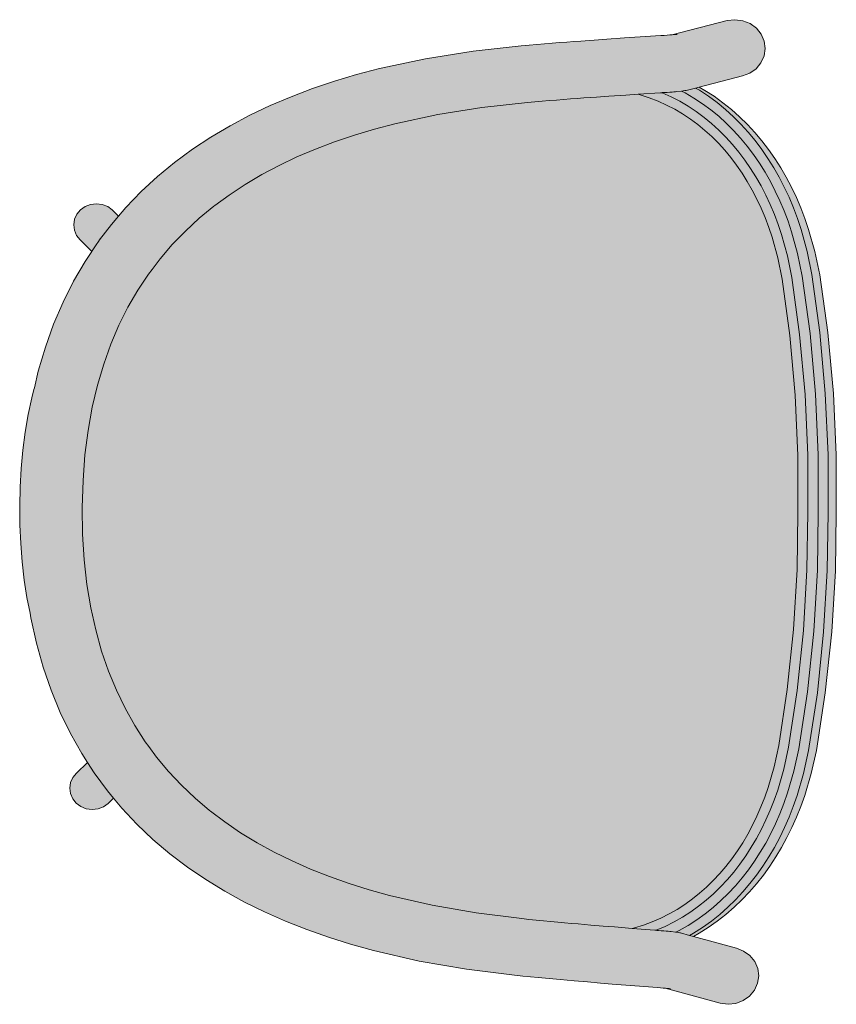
# Model space of a CAD drawing. Header units: millimetres. Extents: x 31882 to 271790, y -35693 to 24917.
# Tile 18 of 256: x 37328 to 37761, y 11447 to 11969. Entities that reach past the tile are written whole.
import ezdxf

# ---------------------------------------------------------------- set-up
doc = ezdxf.new("R2010")
doc.units = ezdxf.units.MM
doc.header["$MEASUREMENT"] = 0
for name, color, linetype, lineweight in [('02_Elevation 00', 8, 'Continuous', 9), ('08_Hatch', 140, 'Continuous', 9), ('@00 Furniture', 14, 'Continuous', 15)]:
    doc.layers.add(name, color=color, linetype=linetype, lineweight=lineweight)

# ---------------------------------------------------------------- blocks, each defined once
blk = doc.blocks.new('bar chair')
at = {"layer": '08_Hatch', "true_color": 0xffffff}
h = blk.add_hatch(color=7, dxfattribs=at)
h.dxf.hatch_style = 1
h.paths.add_polyline_path([(9242.5, 11904.13), (9232.37, 11900.29), (9222.53, 11896.11), (9213.02, 11891.6), (9203.84, 11886.73), (9195.01, 11881.5), (9186.53, 11875.91), (9178.43, 11869.94), (9170.71, 11863.58), (9163.37, 11856.81), (9156.44, 11849.64), (9149.92, 11842.03), (9145.71, 11836.48), (9143.81, 11833.97), (9138.14, 11825.45), (9132.91, 11816.44), (9128.14, 11806.93), (9123.84, 11796.89), (9120.04, 11786.31), (9116.74, 11775.16), (9113.98, 11763.43), (9111.76, 11751.09), (9110.13, 11738.14), (9109.09, 11724.56), (9108.67, 11710.34), (9108.89, 11696.11), (9109.74, 11682.51), (9111.2, 11669.54), (9113.23, 11657.17), (9115.84, 11645.4), (9118.97, 11634.21), (9122.63, 11623.57), (9126.79, 11613.48), (9131.43, 11603.9), (9136.53, 11594.82), (9142.08, 11586.22), (9143.94, 11583.7), (9148.08, 11578.08), (9154.49, 11570.38), (9161.32, 11563.11), (9168.56, 11556.24), (9176.2, 11549.78), (9176.68, 11549.41), (9184.22, 11543.69), (9192.61, 11537.98), (9201.37, 11532.63), (9210.48, 11527.63), (9219.93, 11522.99), (9229.7, 11518.68), (9239.78, 11514.7), (9250.16, 11511.04), (9260.81, 11507.7), (9271.6, 11504.7), (9294.26, 11499.49), (9317.6, 11495.45), (9341.77, 11492.44), (9345.52, 11492.06), (9349.4, 11491.68), (9353.23, 11491.31), (9357.01, 11490.95), (9360.73, 11490.6), (9364.39, 11490.27), (9367.98, 11489.94), (9371.51, 11489.63), (9378.32, 11489.05), (9384.78, 11488.5), (9390.87, 11488.01), (9400.24, 11487.26), (9401.46, 11487.57), (9406.25, 11489.06), (9410.9, 11490.79), (9415.42, 11492.76), (9419.8, 11494.95), (9424.05, 11497.36), (9428.16, 11500), (9432.14, 11502.85), (9435.97, 11505.9), (9439.67, 11509.16), (9443.23, 11512.62), (9446.65, 11516.28), (9449.92, 11520.11), (9453.04, 11524.13), (9456.01, 11528.33), (9458.83, 11532.69), (9461.49, 11537.22), (9463.99, 11541.9), (9466.33, 11546.73), (9468.5, 11551.71), (9470.51, 11556.81), (9472.32, 11561.99), (9475.49, 11572.88), (9477.94, 11584.14), (9482.47, 11613.89), (9485.74, 11645.59), (9487.64, 11677.41), (9488.1, 11707.69), (9488.06, 11737.96), (9486.61, 11769.81), (9483.78, 11801.55), (9479.67, 11831.37), (9477.38, 11842.66), (9474.36, 11853.59), (9472.61, 11858.79), (9470.68, 11863.92), (9468.58, 11868.93), (9466.3, 11873.79), (9463.87, 11878.51), (9461.27, 11883.07), (9458.52, 11887.47), (9455.6, 11891.71), (9452.54, 11895.77), (9449.32, 11899.66), (9445.96, 11903.36), (9442.45, 11906.86), (9438.8, 11910.18), (9435, 11913.29), (9431.07, 11916.19), (9426.99, 11918.88), (9422.78, 11921.36), (9418.43, 11923.61), (9413.94, 11925.64), (9409.31, 11927.43), (9404.54, 11928.99), (9403.32, 11929.32), (9396.83, 11928.9), (9387.85, 11928.29), (9381.38, 11927.84), (9374.56, 11927.35), (9371.04, 11927.08), (9367.44, 11926.81), (9363.77, 11926.53), (9360.05, 11926.23), (9356.27, 11925.93), (9352.43, 11925.61), (9348.54, 11925.28), (9344.79, 11924.95), (9320.58, 11922.29), (9297.18, 11918.57), (9274.45, 11913.68), (9263.62, 11910.83), (9252.93, 11907.64)])
h.paths.add_polyline_path([(9093.53, 11807.46), (9089.15, 11795.28), (9085.38, 11782.55), (9083.3, 11773.72), (9083.06, 11772.86), (9081.96, 11768.48), (9080.05, 11759.57), (9078.47, 11750.27), (9077.23, 11740.71), (9076.33, 11730.95), (9075.76, 11721.05), (9075.52, 11711.08), (9075.62, 11701.12), (9076.05, 11691.21), (9076.82, 11681.44), (9077.93, 11671.86), (9079.37, 11662.54), (9081.01, 11654.35), (9081.44, 11651.77), (9084.38, 11638.45), (9087.96, 11625.68), (9092.17, 11613.43), (9096.99, 11601.72), (9102.41, 11590.54), (9108.4, 11579.89), (9111.42, 11575.2), (9114.94, 11569.76), (9122.01, 11560.15), (9125.25, 11556.26), (9129.59, 11551.06), (9137.65, 11542.48), (9146.16, 11534.41), (9155.1, 11526.83), (9164.45, 11519.73), (9174.18, 11513.12), (9184.25, 11506.96), (9194.66, 11501.25), (9205.38, 11495.98), (9216.39, 11491.13), (9227.66, 11486.68), (9239.18, 11482.62), (9250.93, 11478.93), (9263.01, 11475.57), (9287.36, 11469.98), (9312.47, 11465.63), (9337.91, 11462.46), (9342.21, 11462.03), (9346.3, 11461.63), (9350.32, 11461.23), (9354.29, 11460.86), (9358.21, 11460.49), (9362.05, 11460.14), (9365.81, 11459.8), (9369.5, 11459.48), (9376.62, 11458.86), (9383.36, 11458.3), (9389.69, 11457.78), (9413.7, 11455.88), (9415.29, 11455.75), (9417.63, 11455.55), (9417.64, 11455.55), (9419.57, 11455.36), (9419.9, 11455.33), (9419.02, 11455.42), (9417.95, 11455.52), (9417.65, 11455.54), (9446.88, 11447.58), (9451.06, 11447.04), (9455.24, 11447.53), (9459.14, 11449.02), (9462.5, 11451.4), (9465.09, 11454.53), (9466.73, 11458.17), (9467.31, 11462.09), (9466.79, 11466.01), (9465.2, 11469.68), (9462.65, 11472.83), (9459.33, 11475.26), (9455.45, 11476.8), (9432.65, 11483.01), (9430.69, 11483.55), (9425.8, 11484.88), (9425.48, 11484.94), (9424.96, 11485.01), (9423.29, 11485.23), (9423.23, 11485.2), (9420.83, 11485.55), (9420.15, 11485.63), (9419.28, 11485.72), (9418.24, 11485.81), (9417.02, 11485.92), (9415.64, 11486.04), (9414.1, 11486.17), (9412.64, 11486.28), (9412.61, 11486.27), (9412.39, 11486.3), (9412.23, 11486.32), (9400.24, 11487.26), (9390.87, 11488.01), (9384.78, 11488.5), (9378.32, 11489.05), (9371.51, 11489.63), (9367.98, 11489.94), (9364.39, 11490.27), (9360.73, 11490.6), (9357.01, 11490.95), (9353.23, 11491.31), (9349.4, 11491.68), (9345.52, 11492.06), (9341.77, 11492.44), (9317.6, 11495.45), (9294.26, 11499.49), (9271.6, 11504.7), (9260.81, 11507.7), (9250.16, 11511.04), (9239.78, 11514.7), (9229.7, 11518.68), (9219.93, 11522.99), (9210.48, 11527.63), (9201.37, 11532.63), (9192.61, 11537.98), (9184.22, 11543.69), (9176.68, 11549.41), (9176.2, 11549.78), (9168.56, 11556.24), (9161.32, 11563.11), (9154.49, 11570.38), (9148.08, 11578.08), (9143.94, 11583.7), (9142.08, 11586.22), (9136.53, 11594.82), (9131.43, 11603.9), (9126.79, 11613.48), (9122.63, 11623.57), (9118.97, 11634.21), (9115.84, 11645.4), (9113.23, 11657.17), (9111.2, 11669.54), (9109.74, 11682.51), (9108.89, 11696.11), (9108.67, 11710.34), (9109.09, 11724.56), (9110.13, 11738.14), (9111.76, 11751.09), (9113.98, 11763.43), (9116.74, 11775.16), (9120.04, 11786.31), (9123.84, 11796.89), (9128.14, 11806.93), (9132.91, 11816.44), (9138.14, 11825.45), (9143.81, 11833.97), (9145.71, 11836.48), (9149.92, 11842.03), (9156.44, 11849.64), (9163.37, 11856.81), (9170.71, 11863.58), (9178.43, 11869.94), (9178.93, 11870.3), (9186.53, 11875.91), (9195.01, 11881.5), (9203.84, 11886.73), (9213.02, 11891.6), (9222.53, 11896.11), (9232.37, 11900.29), (9242.5, 11904.13), (9252.93, 11907.64), (9263.62, 11910.83), (9274.45, 11913.68), (9297.18, 11918.57), (9320.58, 11922.29), (9344.79, 11924.95), (9348.54, 11925.28), (9352.43, 11925.61), (9356.27, 11925.93), (9360.05, 11926.23), (9363.77, 11926.53), (9367.44, 11926.81), (9371.04, 11927.08), (9374.56, 11927.35), (9381.38, 11927.84), (9387.85, 11928.29), (9396.83, 11928.9), (9403.32, 11929.32), (9415.32, 11930.09), (9416.35, 11930.16), (9416.36, 11930.16), (9417.2, 11930.22), (9418.74, 11930.32), (9420.12, 11930.42), (9421.34, 11930.51), (9422.39, 11930.6), (9423.25, 11930.67), (9423.94, 11930.74), (9426.38, 11931.04), (9428.08, 11931.22), (9428.6, 11931.29), (9428.92, 11931.35), (9433.82, 11932.61), (9435.78, 11933.11), (9458.67, 11939.01), (9462.58, 11940.49), (9465.94, 11942.87), (9468.52, 11945.99), (9470.16, 11949.63), (9470.74, 11953.55), (9470.22, 11957.48), (9468.63, 11961.15), (9466.09, 11964.3), (9462.76, 11966.74), (9458.88, 11968.28), (9454.7, 11968.83), (9450.52, 11968.35), (9421.18, 11960.79), (9421.48, 11960.81), (9423.1, 11960.94), (9423.43, 11960.98), (9422.55, 11960.9), (9421.17, 11960.79), (9421.18, 11960.79), (9420.23, 11960.72), (9418.81, 11960.62), (9417.22, 11960.51), (9415.47, 11960.39), (9396.18, 11959.14), (9386.85, 11958.51), (9380.1, 11958.04), (9372.98, 11957.53), (9369.29, 11957.25), (9365.52, 11956.97), (9361.67, 11956.67), (9357.75, 11956.36), (9353.78, 11956.04), (9349.75, 11955.7), (9345.66, 11955.36), (9341.35, 11954.98), (9315.86, 11952.17), (9290.69, 11948.17), (9266.27, 11942.92), (9254.15, 11939.73), (9242.35, 11936.21), (9230.77, 11932.31), (9219.44, 11928.02), (9208.37, 11923.32), (9197.58, 11918.2), (9187.09, 11912.63), (9176.92, 11906.62), (9167.11, 11900.14), (9157.66, 11893.18), (9148.61, 11885.73), (9139.99, 11877.77), (9131.81, 11869.31), (9127.88, 11864.72), (9124.11, 11860.32), (9117.87, 11852.21), (9117.26, 11851.34), (9116.9, 11850.81), (9116.4, 11850.13), (9115.29, 11848.5), (9113.94, 11846.39), (9113.73, 11846.04), (9113.72, 11846.04), (9110.22, 11840.77), (9104.08, 11830.2), (9098.51, 11819.1)])
h.paths.add_polyline_path([(9111.42, 11575.2), (9105.62, 11569.52), (9103.7, 11567.21), (9102.48, 11564.51), (9102.06, 11561.61), (9102.44, 11558.7), (9103.62, 11555.98), (9105.51, 11553.64), (9107.97, 11551.84), (9110.85, 11550.7), (9113.95, 11550.29), (9117.05, 11550.65), (9119.95, 11551.75), (9122.44, 11553.51), (9125.25, 11556.26), (9122.01, 11560.15), (9114.94, 11569.76)], flags=17)
h.paths.add_polyline_path([(9116.19, 11871.32), (9113.09, 11870.96), (9110.19, 11869.86), (9107.7, 11868.09), (9105.78, 11865.78), (9104.57, 11863.08), (9104.14, 11860.17), (9104.53, 11857.27), (9105.7, 11854.55), (9107.59, 11852.22), (9113.72, 11846.04), (9113.76, 11846.09), (9113.94, 11846.39), (9115.29, 11848.5), (9116.4, 11850.13), (9116.9, 11850.81), (9117.26, 11851.34), (9117.87, 11852.21), (9124.11, 11860.32), (9127.88, 11864.72), (9124.63, 11867.99), (9122.17, 11869.78), (9119.29, 11870.92)], flags=17)
h.paths.add_polyline_path([(9484.86, 11832.14), (9482.51, 11843.73), (9479.41, 11854.94), (9477.6, 11860.34), (9475.6, 11865.64), (9473.43, 11870.81), (9471.08, 11875.85), (9468.55, 11880.74), (9465.86, 11885.47), (9462.99, 11890.05), (9459.96, 11894.46), (9456.76, 11898.7), (9453.4, 11902.76), (9449.87, 11906.64), (9446.19, 11910.32), (9442.35, 11913.8), (9438.35, 11917.08), (9434.2, 11920.14), (9429.9, 11922.98), (9425.44, 11925.6), (9420.84, 11927.99), (9416.08, 11930.14), (9415.73, 11930.12), (9415.32, 11930.09), (9403.32, 11929.32), (9404.54, 11928.99), (9409.31, 11927.43), (9413.94, 11925.64), (9418.43, 11923.61), (9422.78, 11921.36), (9426.99, 11918.88), (9431.07, 11916.19), (9435, 11913.29), (9438.8, 11910.18), (9442.45, 11906.86), (9445.96, 11903.36), (9449.32, 11899.66), (9452.54, 11895.77), (9455.6, 11891.71), (9458.52, 11887.47), (9461.27, 11883.07), (9463.87, 11878.51), (9466.3, 11873.79), (9468.58, 11868.93), (9470.68, 11863.92), (9472.61, 11858.79), (9474.36, 11853.59), (9477.38, 11842.66), (9479.67, 11831.37), (9483.78, 11801.55), (9486.61, 11769.81), (9488.06, 11737.96), (9488.1, 11707.69), (9487.64, 11677.41), (9485.74, 11645.59), (9482.47, 11613.89), (9477.94, 11584.14), (9475.49, 11572.88), (9472.32, 11561.99), (9470.51, 11556.81), (9468.5, 11551.71), (9466.33, 11546.73), (9463.99, 11541.9), (9461.49, 11537.22), (9458.83, 11532.69), (9456.01, 11528.33), (9453.04, 11524.13), (9449.92, 11520.11), (9446.65, 11516.28), (9443.23, 11512.62), (9439.67, 11509.16), (9435.97, 11505.9), (9432.14, 11502.85), (9428.16, 11500), (9424.05, 11497.36), (9419.8, 11494.95), (9415.42, 11492.76), (9410.9, 11490.79), (9406.25, 11489.06), (9401.46, 11487.57), (9400.24, 11487.26), (9412.23, 11486.32), (9412.39, 11486.3), (9412.61, 11486.27), (9412.64, 11486.28), (9412.98, 11486.26), (9417.77, 11488.34), (9422.41, 11490.67), (9426.9, 11493.22), (9431.24, 11496.01), (9435.44, 11499.01), (9439.48, 11502.23), (9443.37, 11505.66), (9447.1, 11509.29), (9450.68, 11513.11), (9454.1, 11517.12), (9457.35, 11521.32), (9460.45, 11525.69), (9463.38, 11530.23), (9466.14, 11534.93), (9468.73, 11539.78), (9471.15, 11544.78), (9473.4, 11549.92), (9475.47, 11555.19), (9477.36, 11560.57), (9480.61, 11571.73), (9483.12, 11583.29), (9487.69, 11613.3), (9490.98, 11645.21), (9492.89, 11677.24), (9493.35, 11707.65), (9493.31, 11738.07), (9491.85, 11770.12), (9489.01, 11802.07)])
h.paths.add_polyline_path([(9490.32, 11832.95), (9487.9, 11844.86), (9484.73, 11856.37), (9482.84, 11861.98), (9480.78, 11867.46), (9478.53, 11872.8), (9476.1, 11878.01), (9473.48, 11883.08), (9470.68, 11888), (9467.7, 11892.77), (9464.54, 11897.36), (9461.2, 11901.79), (9457.69, 11906.03), (9454, 11910.09), (9450.13, 11913.96), (9446.09, 11917.62), (9441.88, 11921.07), (9437.5, 11924.3), (9432.96, 11927.3), (9428.25, 11930.07), (9426.38, 11931.04), (9423.94, 11930.74), (9423.25, 11930.67), (9422.39, 11930.6), (9421.34, 11930.51), (9420.12, 11930.42), (9418.74, 11930.32), (9417.2, 11930.22), (9416.73, 11930.19), (9416.36, 11930.16), (9416.08, 11930.14), (9420.84, 11927.99), (9425.44, 11925.6), (9429.9, 11922.98), (9434.2, 11920.14), (9438.35, 11917.08), (9442.35, 11913.8), (9446.19, 11910.32), (9449.87, 11906.64), (9453.4, 11902.76), (9456.76, 11898.7), (9459.96, 11894.46), (9462.99, 11890.05), (9465.86, 11885.47), (9468.55, 11880.74), (9471.08, 11875.85), (9473.43, 11870.81), (9475.6, 11865.64), (9477.6, 11860.34), (9479.41, 11854.94), (9482.51, 11843.73), (9484.86, 11832.14), (9489.01, 11802.07), (9491.85, 11770.12), (9493.31, 11738.07), (9493.35, 11707.65), (9492.89, 11677.24), (9490.98, 11645.21), (9487.69, 11613.3), (9483.12, 11583.29), (9480.61, 11571.73), (9477.36, 11560.57), (9475.47, 11555.19), (9473.4, 11549.92), (9471.15, 11544.78), (9468.73, 11539.78), (9466.14, 11534.93), (9463.38, 11530.23), (9460.45, 11525.69), (9457.35, 11521.32), (9454.1, 11517.12), (9450.68, 11513.11), (9447.1, 11509.29), (9443.37, 11505.66), (9439.48, 11502.23), (9435.44, 11499.01), (9431.24, 11496.01), (9426.9, 11493.22), (9422.41, 11490.67), (9417.77, 11488.34), (9412.98, 11486.26), (9413.27, 11486.23), (9413.63, 11486.2), (9414.1, 11486.17), (9415.64, 11486.04), (9417.02, 11485.92), (9418.24, 11485.81), (9419.28, 11485.72), (9420.15, 11485.63), (9420.83, 11485.55), (9423.23, 11485.2), (9425.15, 11486.16), (9429.9, 11488.86), (9434.49, 11491.8), (9438.91, 11494.97), (9443.17, 11498.36), (9447.25, 11501.97), (9451.17, 11505.77), (9454.92, 11509.78), (9458.49, 11513.98), (9461.89, 11518.36), (9465.12, 11522.91), (9468.16, 11527.63), (9471.03, 11532.51), (9473.72, 11537.54), (9476.23, 11542.72), (9478.55, 11548.03), (9480.69, 11553.48), (9482.65, 11559.07), (9485.99, 11570.52), (9488.57, 11582.4), (9493.18, 11612.68), (9496.49, 11644.81), (9498.42, 11677.05), (9498.88, 11707.61), (9498.84, 11738.17), (9497.37, 11770.44), (9494.51, 11802.61)])
h.paths.add_polyline_path([(9495.51, 11833.72), (9493.03, 11845.94), (9489.78, 11857.72), (9487.83, 11863.54), (9485.7, 11869.18), (9483.38, 11874.69), (9480.87, 11880.07), (9478.16, 11885.31), (9475.27, 11890.41), (9472.18, 11895.34), (9468.89, 11900.12), (9465.42, 11904.72), (9461.76, 11909.14), (9457.91, 11913.38), (9453.87, 11917.41), (9449.65, 11921.24), (9445.24, 11924.86), (9440.64, 11928.25), (9435.87, 11931.4), (9433.82, 11932.61), (9428.92, 11931.35), (9428.6, 11931.29), (9428.08, 11931.22), (9426.38, 11931.04), (9428.25, 11930.07), (9432.96, 11927.3), (9437.5, 11924.3), (9441.88, 11921.07), (9446.09, 11917.62), (9450.13, 11913.96), (9454, 11910.09), (9457.69, 11906.03), (9461.2, 11901.79), (9464.54, 11897.36), (9467.7, 11892.77), (9470.68, 11888), (9473.48, 11883.08), (9476.1, 11878.01), (9478.53, 11872.8), (9480.78, 11867.46), (9482.84, 11861.98), (9484.73, 11856.37), (9487.9, 11844.86), (9490.32, 11832.95), (9494.51, 11802.61), (9497.37, 11770.44), (9498.84, 11738.17), (9498.88, 11707.61), (9498.42, 11677.05), (9496.49, 11644.81), (9493.18, 11612.68), (9488.57, 11582.4), (9485.99, 11570.52), (9482.65, 11559.07), (9480.69, 11553.48), (9478.55, 11548.03), (9476.23, 11542.72), (9473.72, 11537.54), (9471.03, 11532.51), (9468.16, 11527.63), (9465.12, 11522.91), (9461.89, 11518.36), (9458.49, 11513.98), (9454.92, 11509.78), (9451.17, 11505.77), (9447.25, 11501.97), (9443.17, 11498.36), (9438.91, 11494.97), (9434.49, 11491.8), (9429.9, 11488.86), (9425.15, 11486.16), (9423.29, 11485.23), (9424.96, 11485.01), (9425.48, 11484.94), (9425.8, 11484.88), (9430.69, 11483.55), (9432.75, 11484.72), (9437.57, 11487.81), (9442.21, 11491.13), (9446.67, 11494.69), (9450.95, 11498.46), (9455.04, 11502.44), (9458.95, 11506.62), (9462.67, 11510.99), (9466.21, 11515.54), (9469.56, 11520.27), (9472.72, 11525.16), (9475.69, 11530.21), (9478.46, 11535.42), (9481.05, 11540.76), (9483.45, 11546.24), (9485.65, 11551.85), (9487.69, 11557.64), (9491.1, 11569.38), (9493.75, 11581.56), (9498.4, 11612.09), (9501.73, 11644.43), (9503.67, 11676.87), (9504.13, 11707.57), (9504.1, 11738.28), (9502.61, 11770.74), (9499.74, 11803.13)])
h.paths.add_polyline_path([(9499.64, 11833.69), (9497.11, 11845.91), (9493.79, 11857.69), (9491.8, 11863.51), (9489.63, 11869.15), (9487.26, 11874.66), (9484.7, 11880.05), (9481.94, 11885.29), (9478.98, 11890.38), (9475.83, 11895.32), (9472.48, 11900.09), (9468.94, 11904.7), (9465.2, 11909.12), (9461.28, 11913.35), (9457.16, 11917.39), (9452.85, 11921.22), (9448.35, 11924.84), (9443.66, 11928.23), (9438.79, 11931.38), (9435.78, 11933.11), (9433.82, 11932.61), (9435.87, 11931.4), (9440.64, 11928.25), (9445.24, 11924.86), (9449.65, 11921.24), (9453.87, 11917.41), (9457.91, 11913.38), (9461.76, 11909.14), (9465.42, 11904.72), (9468.89, 11900.12), (9472.18, 11895.34), (9475.27, 11890.41), (9478.16, 11885.31), (9480.87, 11880.07), (9483.38, 11874.69), (9485.7, 11869.18), (9487.83, 11863.54), (9489.78, 11857.72), (9493.03, 11845.94), (9495.51, 11833.72), (9499.74, 11803.13), (9502.61, 11770.74), (9504.1, 11738.28), (9504.13, 11707.57), (9503.67, 11676.87), (9501.73, 11644.43), (9498.4, 11612.09), (9493.75, 11581.56), (9491.1, 11569.38), (9487.69, 11557.64), (9485.65, 11551.85), (9483.45, 11546.24), (9481.05, 11540.76), (9478.46, 11535.42), (9475.69, 11530.21), (9472.72, 11525.16), (9469.56, 11520.27), (9466.21, 11515.54), (9462.67, 11510.99), (9458.95, 11506.62), (9455.04, 11502.44), (9450.95, 11498.46), (9446.67, 11494.69), (9442.21, 11491.13), (9437.57, 11487.81), (9432.75, 11484.72), (9430.69, 11483.55), (9432.65, 11483.01), (9435.67, 11484.7), (9440.59, 11487.79), (9445.32, 11491.11), (9449.87, 11494.66), (9454.23, 11498.43), (9458.41, 11502.41), (9462.39, 11506.59), (9466.19, 11510.96), (9469.8, 11515.52), (9473.21, 11520.24), (9476.43, 11525.14), (9479.46, 11530.19), (9482.29, 11535.39), (9484.93, 11540.74), (9487.38, 11546.22), (9489.62, 11551.83), (9491.7, 11557.62), (9495.18, 11569.35), (9497.88, 11581.53), (9502.62, 11612.06), (9506.01, 11644.4), (9507.98, 11676.84), (9508.45, 11707.54), (9508.41, 11738.25), (9506.89, 11770.71), (9503.95, 11803.1)])
at = {"layer": '@00 Furniture'}
for p, q in [((9421.18, 11960.79, 0), (9450.52, 11968.35, 0)), ((9450.52, 11968.35, 0), (9454.7, 11968.83, 0)), ((9454.7, 11968.83, 0), (9458.88, 11968.28, 0)), ((9462.76, 11966.74, 0), (9458.88, 11968.28, 0)), ((9466.09, 11964.3, 0), (9462.76, 11966.74, 0)), ((9415.47, 11960.39, 0), (9396.18, 11959.14, 0)), ((9417.22, 11960.51, 0), (9415.47, 11960.39, 0)), ((9418.81, 11960.62, 0), (9417.22, 11960.51, 0)), ((9420.23, 11960.72, 0), (9418.81, 11960.62, 0)), ((9421.18, 11960.79, 0), (9420.23, 11960.72, 0)), ((9421.48, 11960.81, 0), (9421.18, 11960.79, 0)), ((9422.55, 11960.9, 0), (9421.48, 11960.81, 0)), ((9423.43, 11960.98, 0), (9422.55, 11960.9, 0)), ((9424.13, 11961.05, 0), (9423.43, 11960.98, 0)), ((9468.63, 11961.15, 0), (9466.09, 11964.3, 0)), ((9470.22, 11957.48, 0), (9468.63, 11961.15, 0)), ((9341.35, 11954.98, 0), (9315.86, 11952.17, 0)), ((9345.66, 11955.36, 0), (9341.35, 11954.98, 0)), ((9349.75, 11955.7, 0), (9345.66, 11955.36, 0)), ((9353.78, 11956.04, 0), (9349.75, 11955.7, 0)), ((9357.75, 11956.36, 0), (9353.78, 11956.04, 0)), ((9361.67, 11956.67, 0), (9357.75, 11956.36, 0)), ((9365.52, 11956.97, 0), (9361.67, 11956.67, 0)), ((9369.29, 11957.25, 0), (9365.52, 11956.97, 0)), ((9372.98, 11957.53, 0), (9369.29, 11957.25, 0)), ((9372.98, 11957.53, 0), (9380.1, 11958.04, 0)), ((9380.1, 11958.04, 0), (9386.85, 11958.51, 0)), ((9396.18, 11959.14, 0), (9386.85, 11958.51, 0)), ((9470.74, 11953.55, 0), (9470.22, 11957.48, 0)), ((9315.86, 11952.17, 0), (9290.69, 11948.17, 0)), ((9468.52, 11945.99, 0), (9470.16, 11949.63, 0)), ((9470.16, 11949.63, 0), (9470.74, 11953.55, 0)), ((9290.69, 11948.17, 0), (9266.27, 11942.92, 0)), ((9465.94, 11942.87, 0), (9468.52, 11945.99, 0)), ((9254.15, 11939.73, 0), (9242.35, 11936.21, 0)), ((9266.27, 11942.92, 0), (9254.15, 11939.73, 0)), ((9458.67, 11939.01, 0), (9435.78, 11933.11, 0)), ((9458.67, 11939.01, 0), (9462.58, 11940.49, 0)), ((9462.58, 11940.49, 0), (9465.94, 11942.87, 0)), ((9242.35, 11936.21, 0), (9230.77, 11932.31, 0)), ((9230.77, 11932.31, 0), (9219.44, 11928.02, 0)), ((9381.38, 11927.84, 0), (9387.85, 11928.29, 0)), ((9396.83, 11928.9, 0), (9387.85, 11928.29, 0)), ((9403.32, 11929.32, 0), (9396.83, 11928.9, 0)), ((9415.32, 11930.09, 0), (9403.32, 11929.32, 0)), ((9403.32, 11929.32, 0), (9404.54, 11928.99, 0)), ((9404.54, 11928.99, 0), (9409.31, 11927.43, 0)), ((9415.32, 11930.09, 0), (9415.73, 11930.12, 0)), ((9415.73, 11930.12, 0), (9416.08, 11930.14, 0)), ((9416.08, 11930.14, 0), (9416.36, 11930.16, 0)), ((9416.08, 11930.14, 0), (9420.84, 11927.99, 0)), ((9416.36, 11930.16, 0), (9416.73, 11930.19, 0)), ((9416.73, 11930.19, 0), (9417.2, 11930.22, 0)), ((9417.2, 11930.22, 0), (9418.74, 11930.32, 0)), ((9418.74, 11930.32, 0), (9420.12, 11930.42, 0)), ((9420.12, 11930.42, 0), (9421.34, 11930.51, 0)), ((9421.34, 11930.51, 0), (9422.39, 11930.6, 0)), ((9422.39, 11930.6, 0), (9423.25, 11930.67, 0)), ((9423.25, 11930.67, 0), (9423.94, 11930.74, 0)), ((9423.94, 11930.74, 0), (9426.38, 11931.04, 0)), ((9426.38, 11931.04, 0), (9428.08, 11931.22, 0)), ((9428.25, 11930.07, 0), (9426.38, 11931.04, 0)), ((9428.6, 11931.29, 0), (9428.08, 11931.22, 0)), ((9432.96, 11927.3, 0), (9428.25, 11930.07, 0)), ((9428.92, 11931.35, 0), (9428.6, 11931.29, 0)), ((9433.82, 11932.61, 0), (9428.92, 11931.35, 0)), ((9435.78, 11933.11, 0), (9433.82, 11932.61, 0)), ((9433.82, 11932.61, 0), (9435.87, 11931.4, 0)), ((9435.78, 11933.11, 0), (9438.79, 11931.38, 0)), ((9435.87, 11931.4, 0), (9440.64, 11928.25, 0)), ((9438.79, 11931.38, 0), (9443.66, 11928.23, 0)), ((9440.64, 11928.25, 0), (9445.24, 11924.86, 0)), ((9443.66, 11928.23, 0), (9448.35, 11924.84, 0)), ((9208.37, 11923.32, 0), (9197.58, 11918.2, 0)), ((9219.44, 11928.02, 0), (9208.37, 11923.32, 0)), ((9320.58, 11922.29, 0), (9344.79, 11924.95, 0)), ((9344.79, 11924.95, 0), (9348.54, 11925.28, 0)), ((9348.54, 11925.28, 0), (9352.43, 11925.61, 0)), ((9352.43, 11925.61, 0), (9356.27, 11925.93, 0)), ((9356.27, 11925.93, 0), (9360.05, 11926.23, 0)), ((9360.05, 11926.23, 0), (9363.77, 11926.53, 0)), ((9363.77, 11926.53, 0), (9367.44, 11926.81, 0)), ((9367.44, 11926.81, 0), (9371.04, 11927.08, 0)), ((9371.04, 11927.08, 0), (9374.56, 11927.35, 0)), ((9374.56, 11927.35, 0), (9381.38, 11927.84, 0)), ((9409.31, 11927.43, 0), (9413.94, 11925.64, 0)), ((9413.94, 11925.64, 0), (9418.43, 11923.61, 0)), ((9418.43, 11923.61, 0), (9422.78, 11921.36, 0)), ((9420.84, 11927.99, 0), (9425.44, 11925.6, 0)), ((9425.44, 11925.6, 0), (9429.9, 11922.98, 0)), ((9429.9, 11922.98, 0), (9434.2, 11920.14, 0)), ((9437.5, 11924.3, 0), (9432.96, 11927.3, 0)), ((9441.88, 11921.07, 0), (9437.5, 11924.3, 0)), ((9445.24, 11924.86, 0), (9449.65, 11921.24, 0)), ((9448.35, 11924.84, 0), (9452.85, 11921.22, 0)), ((9197.58, 11918.2, 0), (9187.09, 11912.63, 0)), ((9274.45, 11913.68, 0), (9297.18, 11918.57, 0)), ((9297.18, 11918.57, 0), (9320.58, 11922.29, 0)), ((9422.78, 11921.36, 0), (9426.99, 11918.88, 0)), ((9426.99, 11918.88, 0), (9431.07, 11916.19, 0)), ((9434.2, 11920.14, 0), (9438.35, 11917.08, 0)), ((9446.09, 11917.62, 0), (9441.88, 11921.07, 0)), ((9449.65, 11921.24, 0), (9453.87, 11917.41, 0)), ((9452.85, 11921.22, 0), (9457.16, 11917.39, 0)), ((9187.09, 11912.63, 0), (9176.92, 11906.62, 0)), ((9263.62, 11910.83, 0), (9274.45, 11913.68, 0)), ((9431.07, 11916.19, 0), (9435, 11913.29, 0)), ((9435, 11913.29, 0), (9438.8, 11910.18, 0)), ((9438.35, 11917.08, 0), (9442.35, 11913.8, 0)), ((9442.35, 11913.8, 0), (9446.19, 11910.32, 0)), ((9450.13, 11913.96, 0), (9446.09, 11917.62, 0)), ((9454, 11910.09, 0), (9450.13, 11913.96, 0)), ((9453.87, 11917.41, 0), (9457.91, 11913.38, 0)), ((9457.16, 11917.39, 0), (9461.28, 11913.35, 0)), ((9457.91, 11913.38, 0), (9461.76, 11909.14, 0)), ((9461.28, 11913.35, 0), (9465.2, 11909.12, 0)), ((9242.5, 11904.13, 0), (9252.93, 11907.64, 0)), ((9252.93, 11907.64, 0), (9263.62, 11910.83, 0)), ((9438.8, 11910.18, 0), (9442.45, 11906.86, 0)), ((9446.19, 11910.32, 0), (9449.87, 11906.64, 0)), ((9457.69, 11906.03, 0), (9454, 11910.09, 0)), ((9461.76, 11909.14, 0), (9465.42, 11904.72, 0)), ((9465.2, 11909.12, 0), (9468.94, 11904.7, 0)), ((9176.92, 11906.62, 0), (9167.11, 11900.14, 0)), ((9232.37, 11900.29, 0), (9242.5, 11904.13, 0)), ((9442.45, 11906.86, 0), (9445.96, 11903.36, 0)), ((9445.96, 11903.36, 0), (9449.32, 11899.66, 0)), ((9449.87, 11906.64, 0), (9453.4, 11902.76, 0)), ((9453.4, 11902.76, 0), (9456.76, 11898.7, 0)), ((9461.2, 11901.79, 0), (9457.69, 11906.03, 0)), ((9465.42, 11904.72, 0), (9468.89, 11900.12, 0)), ((9468.94, 11904.7, 0), (9472.48, 11900.09, 0)), ((9167.11, 11900.14, 0), (9157.66, 11893.18, 0)), ((9222.53, 11896.11, 0), (9232.37, 11900.29, 0)), ((9449.32, 11899.66, 0), (9452.54, 11895.77, 0)), ((9456.76, 11898.7, 0), (9459.96, 11894.46, 0)), ((9464.54, 11897.36, 0), (9461.2, 11901.79, 0)), ((9467.7, 11892.77, 0), (9464.54, 11897.36, 0)), ((9468.89, 11900.12, 0), (9472.18, 11895.34, 0)), ((9472.48, 11900.09, 0), (9475.83, 11895.32, 0)), ((9157.66, 11893.18, 0), (9148.61, 11885.73, 0)), ((9213.02, 11891.6, 0), (9222.53, 11896.11, 0)), ((9452.54, 11895.77, 0), (9455.6, 11891.71, 0)), ((9455.6, 11891.71, 0), (9458.52, 11887.47, 0)), ((9459.96, 11894.46, 0), (9462.99, 11890.05, 0)), ((9470.68, 11888, 0), (9467.7, 11892.77, 0)), ((9472.18, 11895.34, 0), (9475.27, 11890.41, 0)), ((9475.83, 11895.32, 0), (9478.98, 11890.38, 0)), ((9195.01, 11881.5, 0), (9203.84, 11886.73, 0)), ((9203.84, 11886.73, 0), (9213.02, 11891.6, 0)), ((9458.52, 11887.47, 0), (9461.27, 11883.07, 0)), ((9462.99, 11890.05, 0), (9465.86, 11885.47, 0)), ((9473.48, 11883.08, 0), (9470.68, 11888, 0)), ((9475.27, 11890.41, 0), (9478.16, 11885.31, 0)), ((9478.98, 11890.38, 0), (9481.94, 11885.29, 0)), ((9148.61, 11885.73, 0), (9139.99, 11877.77, 0)), ((9186.53, 11875.91, 0), (9195.01, 11881.5, 0)), ((9461.27, 11883.07, 0), (9463.87, 11878.51, 0)), ((9465.86, 11885.47, 0), (9468.55, 11880.74, 0)), ((9476.1, 11878.01, 0), (9473.48, 11883.08, 0)), ((9478.16, 11885.31, 0), (9480.87, 11880.07, 0)), ((9481.94, 11885.29, 0), (9484.7, 11880.05, 0)), ((9139.99, 11877.77, 0), (9131.81, 11869.31, 0)), ((9463.87, 11878.51, 0), (9466.3, 11873.79, 0)), ((9468.55, 11880.74, 0), (9471.08, 11875.85, 0)), ((9478.53, 11872.8, 0), (9476.1, 11878.01, 0)), ((9480.87, 11880.07, 0), (9483.38, 11874.69, 0)), ((9484.7, 11880.05, 0), (9487.26, 11874.66, 0)), ((9113.09, 11870.96, 0), (9110.19, 11869.86, 0)), ((9113.09, 11870.96, 0), (9116.19, 11871.32, 0)), ((9116.19, 11871.32, 0), (9119.29, 11870.92, 0)), ((9122.17, 11869.78, 0), (9119.29, 11870.92, 0)), ((9178.93, 11870.3, 0), (9186.53, 11875.91, 0)), ((9466.3, 11873.79, 0), (9468.58, 11868.93, 0)), ((9471.08, 11875.85, 0), (9473.43, 11870.81, 0)), ((9473.43, 11870.81, 0), (9475.6, 11865.64, 0)), ((9480.78, 11867.46, 0), (9478.53, 11872.8, 0)), ((9483.38, 11874.69, 0), (9485.7, 11869.18, 0)), ((9487.26, 11874.66, 0), (9489.63, 11869.15, 0)), ((9105.78, 11865.78, 0), (9104.57, 11863.08, 0)), ((9107.7, 11868.09, 0), (9105.78, 11865.78, 0)), ((9110.19, 11869.86, 0), (9107.7, 11868.09, 0)), ((9124.63, 11867.99, 0), (9122.17, 11869.78, 0)), ((9124.63, 11867.99, 0), (9127.88, 11864.72, 0)), ((9131.81, 11869.31, 0), (9127.88, 11864.72, 0)), ((9170.71, 11863.58, 0), (9178.43, 11869.94, 0)), ((9178.43, 11869.94, 0), (9178.93, 11870.3, 0)), ((9468.58, 11868.93, 0), (9470.68, 11863.92, 0)), ((9475.6, 11865.64, 0), (9477.6, 11860.34, 0)), ((9482.84, 11861.98, 0), (9480.78, 11867.46, 0)), ((9485.7, 11869.18, 0), (9487.83, 11863.54, 0)), ((9489.63, 11869.15, 0), (9491.8, 11863.51, 0)), ((9104.57, 11863.08, 0), (9104.14, 11860.17, 0)), ((9127.88, 11864.72, 0), (9124.11, 11860.32, 0)), ((9163.37, 11856.81, 0), (9170.71, 11863.58, 0)), ((9470.68, 11863.92, 0), (9472.61, 11858.79, 0)), ((9484.73, 11856.37, 0), (9482.84, 11861.98, 0)), ((9487.83, 11863.54, 0), (9489.78, 11857.72, 0)), ((9491.8, 11863.51, 0), (9493.79, 11857.69, 0)), ((9104.14, 11860.17, 0), (9104.53, 11857.27, 0)), ((9104.53, 11857.27, 0), (9105.7, 11854.55, 0)), ((9124.11, 11860.32, 0), (9117.87, 11852.21, 0)), ((9156.44, 11849.64, 0), (9163.37, 11856.81, 0)), ((9472.61, 11858.79, 0), (9474.36, 11853.59, 0)), ((9477.6, 11860.34, 0), (9479.41, 11854.94, 0)), ((9487.9, 11844.86, 0), (9484.73, 11856.37, 0)), ((9489.78, 11857.72, 0), (9493.03, 11845.94, 0)), ((9493.79, 11857.69, 0), (9497.11, 11845.91, 0)), ((9105.7, 11854.55, 0), (9107.59, 11852.22, 0)), ((9113.72, 11846.04, 0), (9107.59, 11852.22, 0)), ((9115.29, 11848.5, 0), (9116.4, 11850.13, 0)), ((9116.9, 11850.81, 0), (9116.4, 11850.13, 0)), ((9117.26, 11851.34, 0), (9116.9, 11850.81, 0)), ((9117.26, 11851.34, 0), (9117.87, 11852.21, 0)), ((9117.87, 11852.21, 0), (9118.24, 11852.78, 0)), ((9474.36, 11853.59, 0), (9477.38, 11842.66, 0)), ((9479.41, 11854.94, 0), (9482.51, 11843.73, 0)), ((9113.72, 11846.04, 0), (9110.22, 11840.77, 0)), ((9113.76, 11846.09, 0), (9113.72, 11846.04, 0)), ((9113.76, 11846.09, 0), (9113.94, 11846.39, 0)), ((9113.94, 11846.39, 0), (9115.29, 11848.5, 0)), ((9149.92, 11842.03, 0), (9156.44, 11849.64, 0)), ((9490.32, 11832.95, 0), (9487.9, 11844.86, 0)), ((9493.03, 11845.94, 0), (9495.51, 11833.72, 0)), ((9497.11, 11845.91, 0), (9499.64, 11833.69, 0)), ((9110.22, 11840.77, 0), (9104.08, 11830.2, 0)), ((9145.71, 11836.48, 0), (9149.92, 11842.03, 0)), ((9477.38, 11842.66, 0), (9479.67, 11831.37, 0)), ((9482.51, 11843.73, 0), (9484.86, 11832.14, 0)), ((9143.81, 11833.97, 0), (9145.71, 11836.48, 0)), ((9104.08, 11830.2, 0), (9098.51, 11819.1, 0)), ((9138.14, 11825.45, 0), (9143.81, 11833.97, 0)), ((9479.67, 11831.37, 0), (9483.78, 11801.55, 0)), ((9484.86, 11832.14, 0), (9489.01, 11802.07, 0)), ((9494.51, 11802.61, 0), (9490.32, 11832.95, 0)), ((9495.51, 11833.72, 0), (9499.74, 11803.13, 0)), ((9499.64, 11833.69, 0), (9503.95, 11803.1, 0)), ((9132.91, 11816.44, 0), (9138.14, 11825.45, 0)), ((9098.51, 11819.1, 0), (9093.53, 11807.46, 0)), ((9128.14, 11806.93, 0), (9132.91, 11816.44, 0)), ((9093.53, 11807.46, 0), (9089.15, 11795.28, 0)), ((9123.84, 11796.89, 0), (9128.14, 11806.93, 0)), ((9499.74, 11803.13, 0), (9502.61, 11770.74, 0)), ((9503.95, 11803.1, 0), (9506.89, 11770.71, 0)), ((9483.78, 11801.55, 0), (9486.61, 11769.81, 0)), ((9489.01, 11802.07, 0), (9491.85, 11770.12, 0)), ((9497.37, 11770.44, 0), (9494.51, 11802.61, 0)), ((9089.15, 11795.28, 0), (9085.38, 11782.55, 0)), ((9120.04, 11786.31, 0), (9123.84, 11796.89, 0)), ((9085.38, 11782.55, 0), (9083.3, 11773.72, 0)), ((9116.74, 11775.16, 0), (9120.04, 11786.31, 0)), ((9081.96, 11768.48, 0), (9083.06, 11772.86, 0)), ((9083.06, 11772.86, 0), (9083.3, 11773.72, 0)), ((9113.98, 11763.43, 0), (9116.74, 11775.16, 0)), ((9080.05, 11759.57, 0), (9081.96, 11768.48, 0)), ((9486.61, 11769.81, 0), (9488.06, 11737.96, 0)), ((9491.85, 11770.12, 0), (9493.31, 11738.07, 0)), ((9498.84, 11738.17, 0), (9497.37, 11770.44, 0)), ((9502.61, 11770.74, 0), (9504.1, 11738.28, 0)), ((9506.89, 11770.71, 0), (9508.41, 11738.25, 0)), ((9111.76, 11751.09, 0), (9113.98, 11763.43, 0)), ((9078.47, 11750.27, 0), (9080.05, 11759.57, 0)), ((9110.13, 11738.14, 0), (9111.76, 11751.09, 0)), ((9077.23, 11740.71, 0), (9078.47, 11750.27, 0)), ((9076.33, 11730.95, 0), (9077.23, 11740.71, 0)), ((9109.09, 11724.56, 0), (9110.13, 11738.14, 0)), ((9488.06, 11737.96, 0), (9488.1, 11707.69, 0)), ((9493.31, 11738.07, 0), (9493.35, 11707.65, 0)), ((9498.88, 11707.61, 0), (9498.84, 11738.17, 0)), ((9504.1, 11738.28, 0), (9504.13, 11707.57, 0)), ((9508.41, 11738.25, 0), (9508.45, 11707.54, 0)), ((9075.76, 11721.05, 0), (9076.33, 11730.95, 0)), ((9075.52, 11711.08, 0), (9075.76, 11721.05, 0)), ((9108.67, 11710.34, 0), (9109.09, 11724.56, 0)), ((9075.62, 11701.12, 0), (9075.52, 11711.08, 0)), ((9108.89, 11696.11, 0), (9108.67, 11710.34, 0)), ((9488.1, 11707.69, 0), (9487.64, 11677.41, 0)), ((9493.35, 11707.65, 0), (9492.89, 11677.24, 0)), ((9498.42, 11677.05, 0), (9498.88, 11707.61, 0)), ((9504.13, 11707.57, 0), (9503.67, 11676.87, 0)), ((9508.45, 11707.54, 0), (9507.98, 11676.84, 0)), ((9076.05, 11691.21, 0), (9075.62, 11701.12, 0)), ((9109.74, 11682.51, 0), (9108.89, 11696.11, 0)), ((9076.82, 11681.44, 0), (9076.05, 11691.21, 0)), ((9077.93, 11671.86, 0), (9076.82, 11681.44, 0)), ((9111.2, 11669.54, 0), (9109.74, 11682.51, 0)), ((9487.64, 11677.41, 0), (9485.74, 11645.59, 0)), ((9492.89, 11677.24, 0), (9490.98, 11645.21, 0)), ((9496.49, 11644.81, 0), (9498.42, 11677.05, 0)), ((9503.67, 11676.87, 0), (9501.73, 11644.43, 0)), ((9507.98, 11676.84, 0), (9506.01, 11644.4, 0)), ((9079.37, 11662.54, 0), (9077.93, 11671.86, 0)), ((9113.23, 11657.17, 0), (9111.2, 11669.54, 0)), ((9081.01, 11654.35, 0), (9079.37, 11662.54, 0)), ((9115.84, 11645.4, 0), (9113.23, 11657.17, 0)), ((9081.01, 11654.35, 0), (9081.44, 11651.77, 0)), ((9081.44, 11651.77, 0), (9084.38, 11638.45, 0)), ((9118.97, 11634.21, 0), (9115.84, 11645.4, 0)), ((9485.74, 11645.59, 0), (9482.47, 11613.89, 0)), ((9490.98, 11645.21, 0), (9487.69, 11613.3, 0)), ((9493.18, 11612.68, 0), (9496.49, 11644.81, 0)), ((9501.73, 11644.43, 0), (9498.4, 11612.09, 0)), ((9506.01, 11644.4, 0), (9502.62, 11612.06, 0)), ((9084.38, 11638.45, 0), (9087.96, 11625.68, 0)), ((9122.63, 11623.57, 0), (9118.97, 11634.21, 0)), ((9087.96, 11625.68, 0), (9092.17, 11613.43, 0)), ((9126.79, 11613.48, 0), (9122.63, 11623.57, 0)), ((9092.17, 11613.43, 0), (9096.99, 11601.72, 0)), ((9131.43, 11603.9, 0), (9126.79, 11613.48, 0)), ((9482.47, 11613.89, 0), (9477.94, 11584.14, 0)), ((9487.69, 11613.3, 0), (9483.12, 11583.29, 0)), ((9488.57, 11582.4, 0), (9493.18, 11612.68, 0)), ((9498.4, 11612.09, 0), (9493.75, 11581.56, 0)), ((9502.62, 11612.06, 0), (9497.88, 11581.53, 0)), ((9096.99, 11601.72, 0), (9102.41, 11590.54, 0)), ((9136.53, 11594.82, 0), (9131.43, 11603.9, 0)), ((9142.08, 11586.22, 0), (9136.53, 11594.82, 0)), ((9102.41, 11590.54, 0), (9108.4, 11579.89, 0)), ((9143.94, 11583.7, 0), (9142.08, 11586.22, 0)), ((9477.94, 11584.14, 0), (9475.49, 11572.88, 0)), ((9108.4, 11579.89, 0), (9111.42, 11575.2, 0)), ((9148.08, 11578.08, 0), (9143.94, 11583.7, 0)), ((9483.12, 11583.29, 0), (9480.61, 11571.73, 0)), ((9485.99, 11570.52, 0), (9488.57, 11582.4, 0)), ((9493.75, 11581.56, 0), (9491.1, 11569.38, 0)), ((9497.88, 11581.53, 0), (9495.18, 11569.35, 0)), ((9105.62, 11569.52, 0), (9111.42, 11575.2, 0)), ((9111.42, 11575.2, 0), (9114.94, 11569.76, 0)), ((9154.49, 11570.38, 0), (9148.08, 11578.08, 0)), ((9105.62, 11569.52, 0), (9103.7, 11567.21, 0)), ((9114.94, 11569.76, 0), (9122.01, 11560.15, 0)), ((9161.32, 11563.11, 0), (9154.49, 11570.38, 0)), ((9475.49, 11572.88, 0), (9472.32, 11561.99, 0)), ((9480.61, 11571.73, 0), (9477.36, 11560.57, 0)), ((9482.65, 11559.07, 0), (9485.99, 11570.52, 0)), ((9491.1, 11569.38, 0), (9487.69, 11557.64, 0)), ((9495.18, 11569.35, 0), (9491.7, 11557.62, 0)), ((9102.48, 11564.51, 0), (9102.06, 11561.61, 0)), ((9103.7, 11567.21, 0), (9102.48, 11564.51, 0)), ((9168.56, 11556.24, 0), (9161.32, 11563.11, 0)), ((9102.06, 11561.61, 0), (9102.44, 11558.7, 0)), ((9102.44, 11558.7, 0), (9103.62, 11555.98, 0)), ((9122.01, 11560.15, 0), (9125.25, 11556.26, 0)), ((9472.32, 11561.99, 0), (9470.51, 11556.81, 0)), ((9477.36, 11560.57, 0), (9475.47, 11555.19, 0)), ((9480.69, 11553.48, 0), (9482.65, 11559.07, 0)), ((9103.62, 11555.98, 0), (9105.51, 11553.64, 0)), ((9105.51, 11553.64, 0), (9107.97, 11551.84, 0)), ((9119.95, 11551.75, 0), (9122.44, 11553.51, 0)), ((9125.25, 11556.26, 0), (9122.44, 11553.51, 0)), ((9125.25, 11556.26, 0), (9129.59, 11551.06, 0)), ((9176.2, 11549.78, 0), (9168.56, 11556.24, 0)), ((9470.51, 11556.81, 0), (9468.5, 11551.71, 0)), ((9475.47, 11555.19, 0), (9473.4, 11549.92, 0)), ((9478.55, 11548.03, 0), (9480.69, 11553.48, 0)), ((9487.69, 11557.64, 0), (9485.65, 11551.85, 0)), ((9491.7, 11557.62, 0), (9489.62, 11551.83, 0)), ((9110.85, 11550.7, 0), (9107.97, 11551.84, 0)), ((9113.95, 11550.29, 0), (9110.85, 11550.7, 0)), ((9117.05, 11550.65, 0), (9113.95, 11550.29, 0)), ((9117.05, 11550.65, 0), (9119.95, 11551.75, 0)), ((9129.59, 11551.06, 0), (9137.65, 11542.48, 0)), ((9176.68, 11549.41, 0), (9176.2, 11549.78, 0)), ((9184.22, 11543.69, 0), (9176.68, 11549.41, 0)), ((9468.5, 11551.71, 0), (9466.33, 11546.73, 0)), ((9473.4, 11549.92, 0), (9471.15, 11544.78, 0)), ((9476.23, 11542.72, 0), (9478.55, 11548.03, 0)), ((9485.65, 11551.85, 0), (9483.45, 11546.24, 0)), ((9489.62, 11551.83, 0), (9487.38, 11546.22, 0)), ((9137.65, 11542.48, 0), (9146.16, 11534.41, 0)), ((9192.61, 11537.98, 0), (9184.22, 11543.69, 0)), ((9466.33, 11546.73, 0), (9463.99, 11541.9, 0)), ((9471.15, 11544.78, 0), (9468.73, 11539.78, 0)), ((9473.72, 11537.54, 0), (9476.23, 11542.72, 0)), ((9483.45, 11546.24, 0), (9481.05, 11540.76, 0)), ((9487.38, 11546.22, 0), (9484.93, 11540.74, 0)), ((9201.37, 11532.63, 0), (9192.61, 11537.98, 0)), ((9461.49, 11537.22, 0), (9458.83, 11532.69, 0)), ((9463.99, 11541.9, 0), (9461.49, 11537.22, 0)), ((9468.73, 11539.78, 0), (9466.14, 11534.93, 0)), ((9471.03, 11532.51, 0), (9473.72, 11537.54, 0)), ((9481.05, 11540.76, 0), (9478.46, 11535.42, 0)), ((9484.93, 11540.74, 0), (9482.29, 11535.39, 0)), ((9146.16, 11534.41, 0), (9155.1, 11526.83, 0)), ((9210.48, 11527.63, 0), (9201.37, 11532.63, 0)), ((9458.83, 11532.69, 0), (9456.01, 11528.33, 0)), ((9466.14, 11534.93, 0), (9463.38, 11530.23, 0)), ((9468.16, 11527.63, 0), (9471.03, 11532.51, 0)), ((9478.46, 11535.42, 0), (9475.69, 11530.21, 0)), ((9482.29, 11535.39, 0), (9479.46, 11530.19, 0)), ((9155.1, 11526.83, 0), (9164.45, 11519.73, 0)), ((9219.93, 11522.99, 0), (9210.48, 11527.63, 0)), ((9456.01, 11528.33, 0), (9453.04, 11524.13, 0)), ((9463.38, 11530.23, 0), (9460.45, 11525.69, 0)), ((9465.12, 11522.91, 0), (9468.16, 11527.63, 0)), ((9475.69, 11530.21, 0), (9472.72, 11525.16, 0)), ((9479.46, 11530.19, 0), (9476.43, 11525.14, 0)), ((9229.7, 11518.68, 0), (9219.93, 11522.99, 0)), ((9453.04, 11524.13, 0), (9449.92, 11520.11, 0)), ((9457.35, 11521.32, 0), (9454.1, 11517.12, 0)), ((9460.45, 11525.69, 0), (9457.35, 11521.32, 0)), ((9461.89, 11518.36, 0), (9465.12, 11522.91, 0)), ((9472.72, 11525.16, 0), (9469.56, 11520.27, 0)), ((9476.43, 11525.14, 0), (9473.21, 11520.24, 0)), ((9164.45, 11519.73, 0), (9174.18, 11513.12, 0)), ((9239.78, 11514.7, 0), (9229.7, 11518.68, 0)), ((9446.65, 11516.28, 0), (9443.23, 11512.62, 0)), ((9449.92, 11520.11, 0), (9446.65, 11516.28, 0)), ((9454.1, 11517.12, 0), (9450.68, 11513.11, 0)), ((9458.49, 11513.98, 0), (9461.89, 11518.36, 0)), ((9469.56, 11520.27, 0), (9466.21, 11515.54, 0)), ((9473.21, 11520.24, 0), (9469.8, 11515.52, 0)), ((9174.18, 11513.12, 0), (9184.25, 11506.96, 0)), ((9250.16, 11511.04, 0), (9239.78, 11514.7, 0)), ((9260.81, 11507.7, 0), (9250.16, 11511.04, 0)), ((9443.23, 11512.62, 0), (9439.67, 11509.16, 0)), ((9450.68, 11513.11, 0), (9447.1, 11509.29, 0)), ((9454.92, 11509.78, 0), (9458.49, 11513.98, 0)), ((9462.67, 11510.99, 0), (9458.95, 11506.62, 0)), ((9466.19, 11510.96, 0), (9462.39, 11506.59, 0)), ((9466.21, 11515.54, 0), (9462.67, 11510.99, 0)), ((9469.8, 11515.52, 0), (9466.19, 11510.96, 0)), ((9184.25, 11506.96, 0), (9194.66, 11501.25, 0)), ((9271.6, 11504.7, 0), (9260.81, 11507.7, 0)), ((9435.97, 11505.9, 0), (9432.14, 11502.85, 0)), ((9439.67, 11509.16, 0), (9435.97, 11505.9, 0)), ((9443.37, 11505.66, 0), (9439.48, 11502.23, 0)), ((9447.1, 11509.29, 0), (9443.37, 11505.66, 0)), ((9447.25, 11501.97, 0), (9451.17, 11505.77, 0)), ((9451.17, 11505.77, 0), (9454.92, 11509.78, 0)), ((9458.95, 11506.62, 0), (9455.04, 11502.44, 0)), ((9462.39, 11506.59, 0), (9458.41, 11502.41, 0)), ((9194.66, 11501.25, 0), (9205.38, 11495.98, 0)), ((9294.26, 11499.49, 0), (9271.6, 11504.7, 0)), ((9432.14, 11502.85, 0), (9428.16, 11500, 0)), ((9439.48, 11502.23, 0), (9435.44, 11499.01, 0)), ((9443.17, 11498.36, 0), (9447.25, 11501.97, 0)), ((9455.04, 11502.44, 0), (9450.95, 11498.46, 0)), ((9458.41, 11502.41, 0), (9454.23, 11498.43, 0)), ((9205.38, 11495.98, 0), (9216.39, 11491.13, 0)), ((9317.6, 11495.45, 0), (9294.26, 11499.49, 0)), ((9341.77, 11492.44, 0), (9317.6, 11495.45, 0)), ((9424.05, 11497.36, 0), (9419.8, 11494.95, 0)), ((9428.16, 11500, 0), (9424.05, 11497.36, 0)), ((9431.24, 11496.01, 0), (9426.9, 11493.22, 0)), ((9435.44, 11499.01, 0), (9431.24, 11496.01, 0)), ((9438.91, 11494.97, 0), (9443.17, 11498.36, 0)), ((9450.95, 11498.46, 0), (9446.67, 11494.69, 0)), ((9454.23, 11498.43, 0), (9449.87, 11494.66, 0)), ((9216.39, 11491.13, 0), (9227.66, 11486.68, 0)), ((9345.52, 11492.06, 0), (9341.77, 11492.44, 0)), ((9349.4, 11491.68, 0), (9345.52, 11492.06, 0)), ((9353.23, 11491.31, 0), (9349.4, 11491.68, 0)), ((9357.01, 11490.95, 0), (9353.23, 11491.31, 0)), ((9360.73, 11490.6, 0), (9357.01, 11490.95, 0)), ((9364.39, 11490.27, 0), (9360.73, 11490.6, 0)), ((9367.98, 11489.94, 0), (9364.39, 11490.27, 0)), ((9371.51, 11489.63, 0), (9367.98, 11489.94, 0)), ((9410.9, 11490.79, 0), (9406.25, 11489.06, 0)), ((9415.42, 11492.76, 0), (9410.9, 11490.79, 0)), ((9419.8, 11494.95, 0), (9415.42, 11492.76, 0)), ((9422.41, 11490.67, 0), (9417.77, 11488.34, 0)), ((9426.9, 11493.22, 0), (9422.41, 11490.67, 0)), ((9429.9, 11488.86, 0), (9434.49, 11491.8, 0)), ((9434.49, 11491.8, 0), (9438.91, 11494.97, 0)), ((9442.21, 11491.13, 0), (9437.57, 11487.81, 0)), ((9445.32, 11491.11, 0), (9440.59, 11487.79, 0)), ((9446.67, 11494.69, 0), (9442.21, 11491.13, 0)), ((9449.87, 11494.66, 0), (9445.32, 11491.11, 0)), ((9227.66, 11486.68, 0), (9239.18, 11482.62, 0)), ((9378.32, 11489.05, 0), (9371.51, 11489.63, 0)), ((9384.78, 11488.5, 0), (9378.32, 11489.05, 0)), ((9390.87, 11488.01, 0), (9384.78, 11488.5, 0)), ((9390.87, 11488.01, 0), (9400.24, 11487.26, 0)), ((9401.46, 11487.57, 0), (9400.24, 11487.26, 0)), ((9400.24, 11487.26, 0), (9412.23, 11486.32, 0)), ((9406.25, 11489.06, 0), (9401.46, 11487.57, 0)), ((9412.39, 11486.3, 0), (9412.23, 11486.32, 0)), ((9412.61, 11486.27, 0), (9412.39, 11486.3, 0)), ((9412.64, 11486.28, 0), (9412.61, 11486.27, 0)), ((9412.98, 11486.26, 0), (9412.64, 11486.28, 0)), ((9417.77, 11488.34, 0), (9412.98, 11486.26, 0)), ((9413.27, 11486.23, 0), (9412.98, 11486.26, 0)), ((9413.63, 11486.2, 0), (9413.27, 11486.23, 0)), ((9414.1, 11486.17, 0), (9413.63, 11486.2, 0)), ((9415.64, 11486.04, 0), (9414.1, 11486.17, 0)), ((9417.02, 11485.92, 0), (9415.64, 11486.04, 0)), ((9418.24, 11485.81, 0), (9417.02, 11485.92, 0)), ((9419.28, 11485.72, 0), (9418.24, 11485.81, 0)), ((9420.15, 11485.63, 0), (9419.28, 11485.72, 0)), ((9420.83, 11485.55, 0), (9420.15, 11485.63, 0)), ((9420.83, 11485.55, 0), (9423.23, 11485.2, 0)), ((9423.23, 11485.2, 0), (9423.29, 11485.23, 0)), ((9423.29, 11485.23, 0), (9425.15, 11486.16, 0)), ((9423.29, 11485.23, 0), (9424.96, 11485.01, 0)), ((9424.96, 11485.01, 0), (9425.48, 11484.94, 0)), ((9425.15, 11486.16, 0), (9429.9, 11488.86, 0)), ((9425.48, 11484.94, 0), (9425.8, 11484.88, 0)), ((9425.8, 11484.88, 0), (9430.69, 11483.55, 0)), ((9432.75, 11484.72, 0), (9430.69, 11483.55, 0)), ((9435.67, 11484.7, 0), (9432.65, 11483.01, 0)), ((9437.57, 11487.81, 0), (9432.75, 11484.72, 0)), ((9440.59, 11487.79, 0), (9435.67, 11484.7, 0)), ((9239.18, 11482.62, 0), (9250.93, 11478.93, 0)), ((9430.69, 11483.55, 0), (9432.65, 11483.01, 0)), ((9432.65, 11483.01, 0), (9455.45, 11476.8, 0)), ((9250.93, 11478.93, 0), (9263.01, 11475.57, 0)), ((9263.01, 11475.57, 0), (9287.36, 11469.98, 0)), ((9459.33, 11475.26, 0), (9455.45, 11476.8, 0)), ((9462.65, 11472.83, 0), (9459.33, 11475.26, 0)), ((9287.36, 11469.98, 0), (9312.47, 11465.63, 0)), ((9465.2, 11469.68, 0), (9462.65, 11472.83, 0)), ((9466.79, 11466.01, 0), (9465.2, 11469.68, 0)), ((9312.47, 11465.63, 0), (9337.91, 11462.46, 0)), ((9467.31, 11462.09, 0), (9466.79, 11466.01, 0)), ((9337.91, 11462.46, 0), (9342.21, 11462.03, 0)), ((9342.21, 11462.03, 0), (9346.3, 11461.63, 0)), ((9346.3, 11461.63, 0), (9350.32, 11461.23, 0)), ((9350.32, 11461.23, 0), (9354.29, 11460.86, 0)), ((9354.29, 11460.86, 0), (9358.21, 11460.49, 0)), ((9358.21, 11460.49, 0), (9362.05, 11460.14, 0)), ((9362.05, 11460.14, 0), (9365.81, 11459.8, 0)), ((9365.81, 11459.8, 0), (9369.5, 11459.48, 0)), ((9376.62, 11458.86, 0), (9369.5, 11459.48, 0)), ((9383.36, 11458.3, 0), (9376.62, 11458.86, 0)), ((9466.73, 11458.17, 0), (9467.31, 11462.09, 0)), ((9389.69, 11457.78, 0), (9383.36, 11458.3, 0)), ((9389.69, 11457.78, 0), (9413.7, 11455.88, 0)), ((9413.7, 11455.88, 0), (9415.29, 11455.75, 0)), ((9415.29, 11455.75, 0), (9416.71, 11455.63, 0)), ((9416.71, 11455.63, 0), (9417.65, 11455.54, 0)), ((9446.88, 11447.58, 0), (9417.65, 11455.54, 0)), ((9417.65, 11455.54, 0), (9417.95, 11455.52, 0)), ((9417.95, 11455.52, 0), (9419.02, 11455.42, 0)), ((9419.02, 11455.42, 0), (9419.9, 11455.33, 0)), ((9419.9, 11455.33, 0), (9420.6, 11455.24, 0)), ((9462.5, 11451.4, 0), (9465.09, 11454.53, 0)), ((9465.09, 11454.53, 0), (9466.73, 11458.17, 0)), ((9455.24, 11447.53, 0), (9459.14, 11449.02, 0)), ((9459.14, 11449.02, 0), (9462.5, 11451.4, 0)), ((9451.06, 11447.04, 0), (9446.88, 11447.58, 0)), ((9455.24, 11447.53, 0), (9451.06, 11447.04, 0))]:
    blk.add_line(p, q, dxfattribs=at)
blk = doc.blocks.new('bar stools')
at = {"layer": '02_Elevation 00'}
blk.add_blockref('bar chair', (0, 0), dxfattribs=at)

msp = doc.modelspace()

# ---------------------------------------------------------------- block references
at = {"layer": '02_Elevation 00'}
msp.add_blockref('bar stools', (28252.6, 0), dxfattribs=at)

doc.saveas('drawing.dxf')
